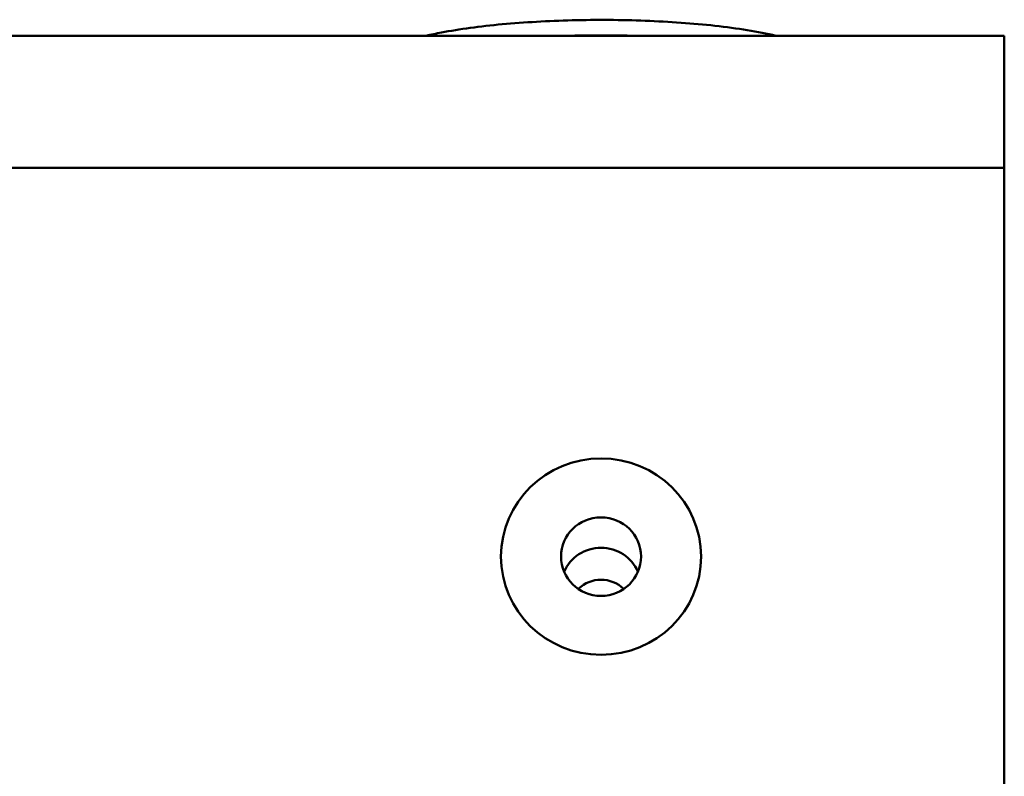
# Model space of a CAD drawing. Header units: inches. Extents: x 7.4 to 53, y 27.5 to 52.4.
# Tile 128 of 128: x 50.6 to 51.8, y 51.5 to 52.4. Entities that reach past the tile are written whole.
import ezdxf

# ---------------------------------------------------------------- set-up
doc = ezdxf.new("R2010")
doc.units = ezdxf.units.IN
doc.header["$MEASUREMENT"] = 0
doc.layers.add('Visible Edges(ANSI)', color=7, linetype='Continuous', lineweight=50)
doc.layers.add('Visible Tangent Edges(ANSI)', color=7, linetype='Continuous', lineweight=50)

msp = doc.modelspace()

# ---------------------------------------------------------------- linework, layer by layer
at = {"layer": 'Visible Edges(ANSI)'}
for p, q in [((24.3448, 52.3937), (51.8448, 52.3937)), ((51.8448, 52.2286), (51.8448, 52.3937)), ((51.8448, 52.2286), (51.8448, 49.9718))]:
    msp.add_line(p, q, dxfattribs=at)
for major_axis in [(0.125, 0), (-0.125, 0), (-0.05, 0)]:
    msp.add_ellipse((51.341, 51.7425), major_axis=major_axis, ratio=0.981793, dxfattribs=at)
for centre, major_axis, start_param, end_param in [((51.341, 51.7045), (-0.05, 0), 3.538914, 5.885864), ((51.341, 51.6737), (-0.0406, 0), 3.936961, 5.487817)]:
    msp.add_ellipse(centre, major_axis=major_axis, ratio=0.981793, start_param=start_param, end_param=end_param, dxfattribs=at)
msp.add_open_spline([(51.5593, 52.3937), (51.5374, 52.3987), (51.5116, 52.4029), (51.4561, 52.4091), (51.4266, 52.4112), (51.3663, 52.4135), (51.3354, 52.4137), (51.2749, 52.4122), (51.2452, 52.4105), (51.1898, 52.4054), (51.164, 52.4019), (51.135, 52.3964), (51.1287, 52.3951), (51.1227, 52.3937)], degree=3, knots=[3.897274, 3.897274, 3.897274, 3.897274, 4.247826, 4.247826, 4.579866, 4.579866, 4.906884, 4.906884, 5.233539, 5.233539, 5.563776, 5.563776, 5.659429, 5.659429, 5.659429, 5.659429], dxfattribs=at)
at = {"layer": 'Visible Tangent Edges(ANSI)'}
msp.add_line((24.3448, 52.2286), (51.8448, 52.2286), dxfattribs=at)
msp.add_ellipse((51.341, 52.3364), major_axis=(0.3038, 0), ratio=0.189952, start_param=1.447636, end_param=1.693956, dxfattribs=at)

doc.saveas('drawing.dxf')
